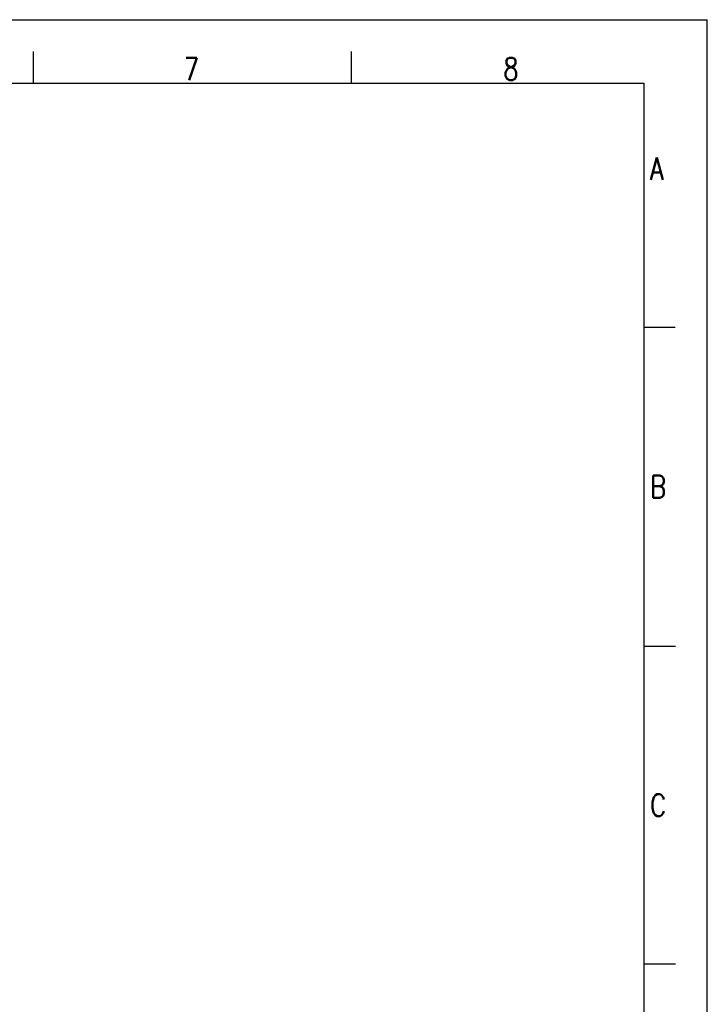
# Model space of a CAD drawing. Header units: millimetres. Extents: x 0 to 420, y 0 to 297.
# Tile 20 of 20: x 312 to 420, y 142 to 297. Entities that reach past the tile are written whole.
import ezdxf

# ---------------------------------------------------------------- set-up
doc = ezdxf.new("R2010")
doc.units = ezdxf.units.MM
doc.header["$LTSCALE"] = 23.1
doc.layers.get('0').update_dxf_attribs({"linetype": 'CONTINUOUS'})
doc.styles.get("Standard").update_dxf_attribs({"font": 'SIMPLEX.SHX', "width": 0.8})

msp = doc.modelspace()

# ---------------------------------------------------------------- linework, layer by layer
at = {"color": 7}
for p, q in [((0, 297), (420, 297)), ((420, 0), (420, 297)), ((314, 292), (314, 287)), ((364, 292), (364, 287)), ((25, 287), (410, 287)), ((410, 287), (410, 10)), ((414.966228, 248.537919), (409.983114, 248.537919)), ((414.99953159, 198.37757721), (410.01641759, 198.37757721)), ((414.99953159, 148.37757721), (410.01641759, 148.37757721))]:
    msp.add_line(p, q, dxfattribs=at)

# ---------------------------------------------------------------- texts
at = {"color": 8, "char_height": 3.5, "width": 2.8, "attachment_point": 1, "line_spacing_factor": 0.9}
for s, insert in [('7', (337.670658, 291)), ('8', (387.923981, 291)), ('A', (410.983114, 275.292173)), ('B', (411, 225.254254)), ('C', (411.01641759, 175.13183121))]:
    msp.add_mtext(s, dxfattribs=dict(at, insert=insert))

doc.saveas('drawing.dxf')
